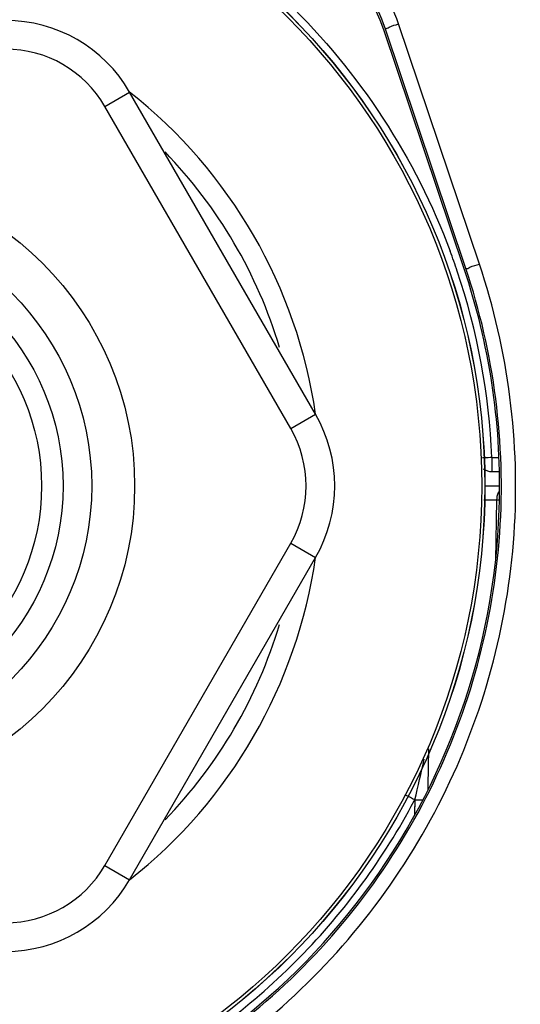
# Model space of a CAD drawing. Header units: millimetres. Extents: x 0 to 4000, y 0 to 3000.
# Tile 107 of 119: x 2870 to 2905, y 1585 to 1653. Entities that reach past the tile are written whole.
import ezdxf

# ---------------------------------------------------------------- set-up
doc = ezdxf.new("R2010")
doc.units = ezdxf.units.MM
doc.header["$LTSCALE"] = 219.99956
doc.layers.get('0').update_dxf_attribs({"linetype": 'CONTINUOUS'})

msp = doc.modelspace()

# ---------------------------------------------------------------- linework, layer by layer
at = {"color": 9, "linetype": 'CONTINUOUS'}
for p, q in [((2901.077, 1635.966), (2895.437, 1652.731)), ((2902.025, 1636.267), (2896.384, 1653.033)), ((2875.859, 1647.28), (2877.591, 1648.28)), ((2888.85, 1624.78), (2875.859, 1647.28)), ((2888.85, 1624.78), (2890.582, 1625.78)), ((2902.898, 1622.763), (2903.321, 1622.763)), ((2902.898, 1622.763), (2902.898, 1621.78)), ((2902.325, 1619.798), (2902.637, 1619.798)), ((2902.637, 1619.798), (2903.225, 1619.798)), ((2903.225, 1619.798), (2903.152, 1615.583)), ((2903.424, 1619.8), (2903.427, 1619.8)), ((2903.427, 1619.8), (2903.431, 1619.801)), ((2875.859, 1594.28), (2888.85, 1616.78)), ((2888.85, 1616.78), (2890.582, 1615.78)), ((2898.462, 1602.426), (2898.42, 1599.846)), ((2898.42, 1599.846), (2898.416, 1599.594)), ((2897.463, 1598.789), (2897.507, 1598.861)), ((2897.468, 1598.787), (2897.507, 1598.861)), ((2897.507, 1598.861), (2897.491, 1597.829)), ((2897.507, 1598.861), (2897.493, 1597.963)), ((2897.493, 1597.963), (2897.491, 1597.829)), ((2875.859, 1594.28), (2877.591, 1593.28))]:
    msp.add_line(p, q, dxfattribs=at)
at = {"color": 7, "linetype": 'CONTINUOUS'}
for p, q in [((2900.961, 1635.926), (2895.34, 1652.634)), ((2890.582, 1625.78), (2877.591, 1648.28)), ((2902.898, 1621.78), (2903.357, 1621.78)), ((2902.411, 1620.78), (2903.394, 1620.78)), ((2903.412, 1619.122), (2903.423, 1619.799)), ((2877.591, 1593.28), (2890.582, 1615.78))]:
    msp.add_line(p, q, dxfattribs=at)
for radius in [46.471, 46.465, 22, 19]:
    msp.add_circle((2855.941, 1620.78), radius, dxfattribs=at)
at = {"color": 9, "linetype": 'CONTINUOUS'}
for radius in [46.245, 17, 15.5]:
    msp.add_circle((2855.941, 1620.78), radius, dxfattribs=at)
at = {"color": 7, "linetype": 'CONTINUOUS'}
for centre, radius, start, end in [((2868.931, 1643.28), 10, 30, 90), ((2881.921, 1620.78), 10, 330, 30), ((2902.898, 1622.78), 1, 233.01464, 270), ((2868.931, 1598.28), 10, 270, 330)]:
    msp.add_arc(centre, radius, start, end, dxfattribs=at)
at = {"color": 9, "linetype": 'CONTINUOUS'}
for centre, radius, start, end in [((2868.931, 1643.28), 8, 30, 90), ((2855.941, 1620.78), 34.999, 8.22315, 51.79221), ((2855.941, 1620.78), 33.55, 16.75227, 44.0262), ((2855.943, 1620.764), 46.997, 18.62397, 20.42726), ((2855.707, 1620.719), 47.236, 2.47954, 18.58398), ((2881.921, 1620.78), 8, 330, 30), ((2855.941, 1620.78), 34.999, 308.20779, 351.77685), ((2855.941, 1620.78), 33.55, 315.9738, 343.24773), ((2875.852, 1557.97), 46.272, 62.09547, 62.91768), ((2898.231, 1642.746), 43.891, 269.05489, 269.67432), ((2898.132, 1627.159), 28.303, 269.69652, 269.8538), ((2868.931, 1598.28), 8, 270, 330)]:
    msp.add_arc(centre, radius, start, end, dxfattribs=at)
at = {"color": 7, "linetype": 'CONTINUOUS'}
for centre, major_axis, ratio, start_param, end_param in [((2883.966, 1648.801), (6.075, 10.355), 0.999507, -0.715498, 0.205887), ((2855.941, 1620.78), (0, 47.5), 1, -1.591422, -1.246262), ((2855.941, 1620.78), (47.5, 0), 1, -1.250622, -0.034907)]:
    msp.add_ellipse(centre, major_axis=major_axis, ratio=ratio, start_param=start_param, end_param=end_param, dxfattribs=at)
at = {"color": 9, "linetype": 'CONTINUOUS'}
for points, knots in [([(2870.908, 1665.316), (2877.464, 1663.113), (2889.746, 1655.682), (2897.571, 1643.647), (2899.985, 1637.167)], [0, 0, 0, 0, 0.500016, 1, 1, 1, 1]), ([(2896.384, 1653.033), (2895.753, 1654.908), (2893.593, 1658.415), (2890.087, 1660.575), (2888.211, 1661.206)], [0, 0, 0, 0, 0.499987, 1, 1, 1, 1]), ([(2895.437, 1652.731), (2894.854, 1654.462), (2892.861, 1657.699), (2889.624, 1659.694), (2887.893, 1660.276)], [0, 0, 0, 0, 0.499982, 1, 1, 1, 1]), ([(2895.437, 1652.731), (2895.527, 1652.689), (2895.857, 1652.932), (2896.164, 1652.959), (2896.384, 1653.033)], [0, 0, 0, 0, 0.298728, 1, 1, 1, 1]), ([(2871.244, 1574.612), (2877.265, 1576.608), (2888.638, 1583.063), (2900.58, 1598.49), (2905.723, 1617.302), (2904.046, 1630.261), (2902.025, 1636.267)], [0, 0, 0, 0, 0.250098, 0.500188, 0.750144, 1, 1, 1, 1]), ([(2901.077, 1635.966), (2901.167, 1635.924), (2901.497, 1636.166), (2901.804, 1636.193), (2902.025, 1636.267)], [0, 0, 0, 0, 0.29873, 1, 1, 1, 1]), ([(2870.929, 1575.578), (2876.826, 1577.534), (2887.965, 1583.856), (2899.662, 1598.965), (2904.699, 1617.391), (2903.056, 1630.082), (2901.077, 1635.966)], [0, 0, 0, 0, 0.250099, 0.500189, 0.750144, 1, 1, 1, 1]), ([(2902.898, 1622.763), (2902.725, 1622.755), (2902.503, 1622.747), (2902.281, 1622.74), (2902.233, 1622.739)], [0, 0, 0, 0, 0.780602, 1, 1, 1, 1]), ([(2903.393, 1620.401), (2903.382, 1620.383), (2903.361, 1620.347), (2903.343, 1620.309), (2903.334, 1620.29)], [0, 0, 0, 0, 0.496203, 1, 1, 1, 1]), ([(2903.225, 1619.798), (2903.277, 1619.798), (2903.281, 1619.813), (2903.393, 1619.797), (2903.39, 1619.797)], [0, 0, 0, 0, 0.942365, 1, 1, 1, 1]), ([(2878.658, 1579.653), (2882.614, 1581.837), (2889.932, 1587.382), (2895.352, 1594.794), (2897.468, 1598.787)], [0, 0, 0, 0, 0.500031, 1, 1, 1, 1])]:
    msp.add_open_spline(points, degree=3, knots=knots, dxfattribs=at)
for points in [[(2903.334, 1620.29), (2903.264, 1620.137), (2903.227, 1619.966), (2903.225, 1619.798)], [(2897.507, 1598.861), (2897.75, 1599.802), (2897.962, 1600.75), (2898.171, 1601.699)]]:
    msp.add_open_spline(points, degree=3, dxfattribs=at)

doc.saveas('drawing.dxf')
